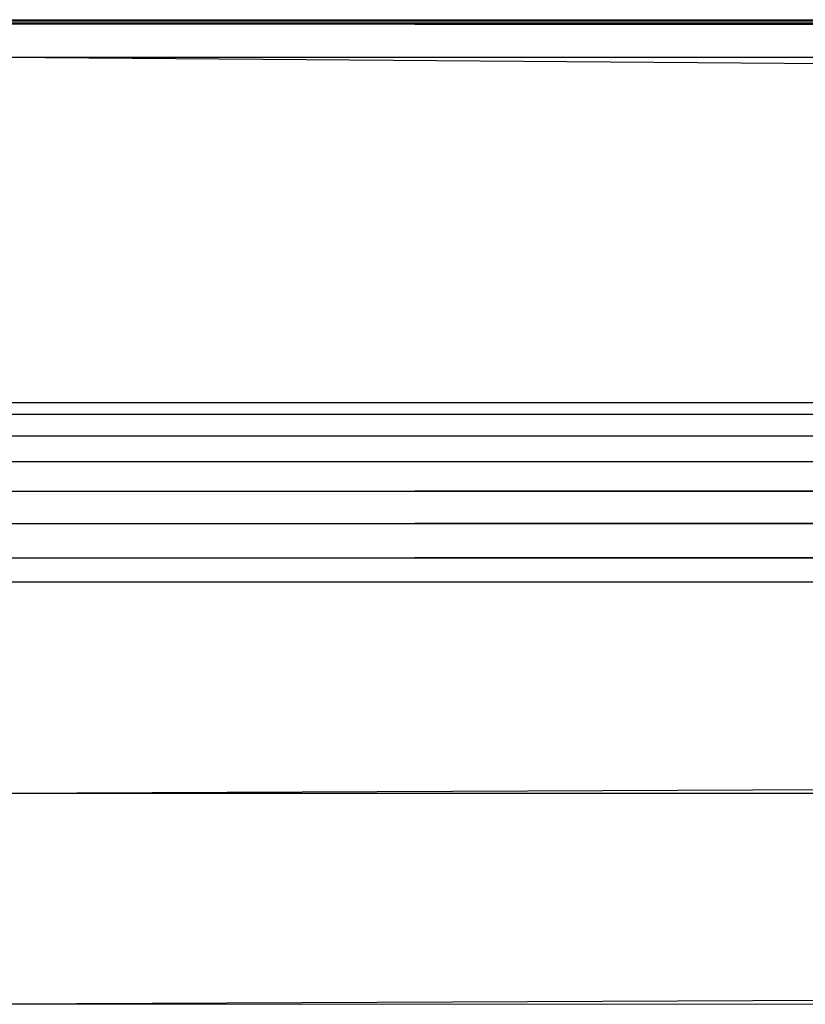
# Paper-space layout '_Back' of a CAD drawing. Header units: millimetres. Extents: x -1300 to 0, y 0 to 650.
# Tile 35 of 94: x -1274 to -1253, y 624 to 650. Entities that reach past the tile are written whole.
import ezdxf

# ---------------------------------------------------------------- set-up
doc = ezdxf.new("R2010")
doc.units = ezdxf.units.MM

psp = doc.layouts.new('_Back')

# ---------------------------------------------------------------- linework, layer by layer
at = {"color": 7, "linetype": 'Continuous', "lineweight": 25}
for p, q in [((-1274.114, 650.175), (-26.301, 650.175)), ((-26.301, 650.175), (-1274.114, 650.154)), ((-26.301, 650.154), (-1274.114, 650.113)), ((-26.301, 650.154), (-1274.114, 650.154)), ((-26.301, 650.113), (-1274.114, 650.113)), ((-26.301, 650.113), (-1274.114, 650.066)), ((-1274.114, 650.066), (-26.301, 649.177)), ((-26.301, 650.066), (-1274.114, 650.066)), ((-1274.114, 649.177), (-26.301, 640.019)), ((-1274.114, 649.177), (-26.301, 649.177)), ((-1274.114, 640.019), (-26.301, 640.019)), ((-1274.114, 639.704), (-26.301, 640.019)), ((-1274.114, 639.134), (-26.301, 639.704)), ((-1274.114, 639.704), (-26.301, 639.704)), ((-1274.114, 638.45), (-26.301, 639.134)), ((-1274.114, 639.134), (-26.301, 639.134)), ((-1274.114, 637.668), (-26.301, 638.45)), ((-1274.114, 638.45), (-26.301, 638.45)), ((-1274.114, 636.81), (-26.301, 637.668)), ((-1274.114, 637.668), (-26.301, 637.668)), ((-1274.114, 635.899), (-26.301, 636.81)), ((-1274.114, 636.81), (-26.301, 636.81)), ((-1274.114, 635.259), (-26.301, 635.899)), ((-1274.114, 635.899), (-26.301, 635.899)), ((-1274.114, 629.654), (-26.301, 635.259)), ((-1274.114, 635.259), (-26.301, 635.259)), ((-26.301, 629.654), (-1274.114, 624.049)), ((-1274.114, 629.654), (-26.301, 629.654))]:
    psp.add_line(p, q, dxfattribs=at)
at = {"color": 142, "linetype": 'Continuous', "lineweight": 18, "true_color": 0x0080c0}
psp.add_line((-15.024, 624.049), (-1285.391, 624.049), dxfattribs=at)

doc.saveas('drawing.dxf')
